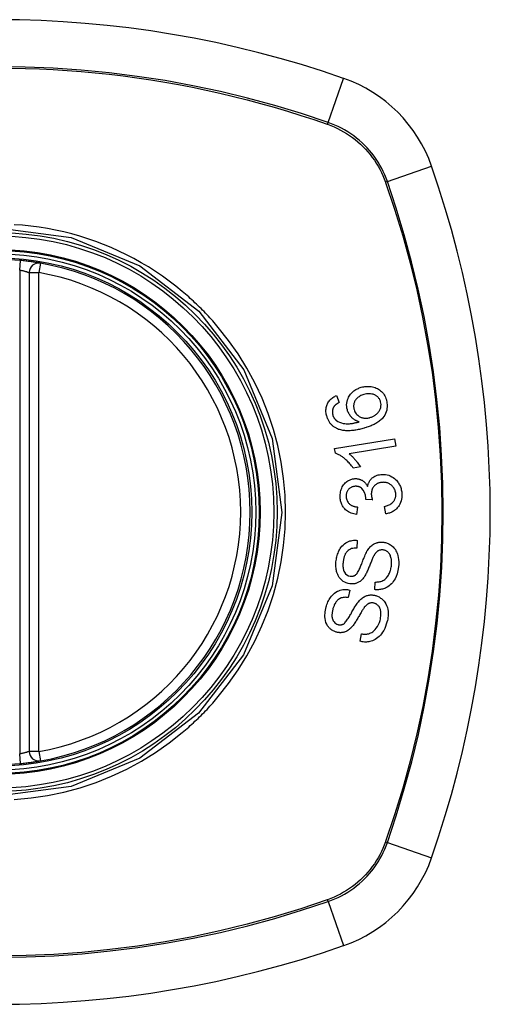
# Model space of a CAD drawing. Header units: inches. Extents: x 23 to 567, y 61 to 264.
# Tile 128 of 256: x 237.549 to 238.132, y 174.495 to 175.715. Entities that reach past the tile are written whole.
import ezdxf

# ---------------------------------------------------------------- set-up
doc = ezdxf.new("R2010")
doc.units = ezdxf.units.IN
doc.header["$MEASUREMENT"] = 0
doc.layers.add('Visible Edges(ANSI)', color=7, linetype='Continuous', lineweight=25)
doc.layers.add('Visible Tangent Edges(ANSI)', color=7, linetype='Continuous', lineweight=25)

msp = doc.modelspace()

# ---------------------------------------------------------------- linework, layer by layer
at = {"layer": 'Visible Edges(ANSI)'}
for p, q in [((237.561, 175.4017), (237.561, 174.8081)), ((237.9415, 175.2493), (237.9447, 175.2407)), ((237.9391, 175.1835), (238.0134, 175.1957)), ((238.0149, 175.1867), (237.957, 175.1772)), ((238.0134, 175.1957), (238.0149, 175.1867)), ((237.9401, 175.1777), (237.9391, 175.1835)), ((237.971, 175.1608), (237.9622, 175.1593)), ((237.9859, 175.12), (237.9778, 175.1206)), ((237.9676, 175.1111), (237.9664, 175.1018)), ((238.0024, 175.1026), (238.0007, 175.1117)), ((237.9672, 175.0698), (237.9666, 175.0603)), ((237.9887, 175.0087), (237.9892, 175.0181)), ((237.9579, 175.0082), (237.956, 174.9988)), ((237.9707, 174.9447), (237.9725, 174.9539))]:
    msp.add_line(p, q, dxfattribs=at)
at = {"layer": 'Visible Edges(ANSI)', "flags": 128}
for points in [[(237.5748, 175.4134), (237.5748, 175.4134), (237.5746, 175.4134), (237.5743, 175.4135), (237.574, 175.4135), (237.5735, 175.4136), (237.5729, 175.4137), (237.5723, 175.4138), (237.5715, 175.4139), (237.5706, 175.4141), (237.5697, 175.4142), (237.5687, 175.4144), (237.5676, 175.4145), (237.5664, 175.4147), (237.5652, 175.4149), (237.5639, 175.4151), (237.5625, 175.4153), (237.5611, 175.4154), (237.5596, 175.4156), (237.5581, 175.4158), (237.5566, 175.416), (237.555, 175.4161), (237.5534, 175.4163), (237.5519, 175.4165), (237.5503, 175.4166)], [(237.9721, 175.2595), (237.9736, 175.2599), (237.9752, 175.2602), (237.9767, 175.2604), (237.9782, 175.2606), (237.9798, 175.2606), (237.9814, 175.2606), (237.9829, 175.2605), (237.9845, 175.2603), (237.9861, 175.26), (237.9877, 175.2597), (237.9892, 175.2592), (237.9907, 175.2586), (237.9921, 175.2579), (237.9935, 175.2572), (237.9948, 175.2563), (237.9961, 175.2553), (237.9973, 175.2542), (237.9984, 175.253), (237.9995, 175.2517), (238.0004, 175.2503), (238.0013, 175.2488), (238.0021, 175.2472), (238.0027, 175.2456), (238.0032, 175.2439)], [(237.9294, 175.2237), (237.9291, 175.225), (237.9288, 175.2263), (237.9286, 175.2276), (237.9284, 175.229), (237.9284, 175.2303), (237.9284, 175.2316), (237.9285, 175.233), (237.9287, 175.2343), (237.9289, 175.2356), (237.9293, 175.2368), (237.9298, 175.238), (237.9303, 175.2392), (237.9309, 175.2404), (237.9316, 175.2415), (237.9323, 175.2425), (237.9332, 175.2435), (237.9341, 175.2444), (237.935, 175.2453), (237.936, 175.2461), (237.937, 175.2469), (237.9381, 175.2476), (237.9392, 175.2482), (237.9403, 175.2488), (237.9415, 175.2493)], [(237.9549, 175.2315), (237.9544, 175.2335), (237.9541, 175.2357), (237.954, 175.2378), (237.9541, 175.2399), (237.9545, 175.242), (237.9551, 175.244), (237.9558, 175.2458), (237.9565, 175.2474), (237.9572, 175.2487), (237.9579, 175.2497), (237.9587, 175.2508), (237.9594, 175.2518), (237.9603, 175.2527), (237.9612, 175.2536), (237.9621, 175.2544), (237.9631, 175.2552), (237.9642, 175.2559), (237.9652, 175.2566), (237.9663, 175.2572), (237.9674, 175.2577), (237.9686, 175.2582), (237.9697, 175.2587), (237.9709, 175.2591), (237.9721, 175.2595)], [(237.9753, 175.2505), (237.9741, 175.2501), (237.9728, 175.2497), (237.9716, 175.2492), (237.9705, 175.2486), (237.9694, 175.2479), (237.9683, 175.2472), (237.9673, 175.2464), (237.9664, 175.2454), (237.9655, 175.2445), (237.9649, 175.2435), (237.9643, 175.2426), (237.9639, 175.2418), (237.9636, 175.241), (237.9633, 175.2403), (237.963, 175.2395), (237.9628, 175.2386), (237.9627, 175.2378), (237.9626, 175.2369), (237.9626, 175.2361), (237.9626, 175.2352), (237.9627, 175.2344), (237.9628, 175.2335), (237.963, 175.2327), (237.9632, 175.2319)], [(237.996, 175.2416), (237.9958, 175.2424), (237.9955, 175.2431), (237.9952, 175.2438), (237.9949, 175.2445), (237.9945, 175.2452), (237.994, 175.2458), (237.9935, 175.2464), (237.993, 175.247), (237.9925, 175.2475), (237.9919, 175.248), (237.9913, 175.2485), (237.9907, 175.2489), (237.99, 175.2493), (237.9894, 175.2497), (237.9887, 175.25), (237.9878, 175.2504), (237.9867, 175.2508), (237.9853, 175.2512), (237.9837, 175.2514), (237.982, 175.2515), (237.9803, 175.2515), (237.9786, 175.2513), (237.9769, 175.2509), (237.9753, 175.2505)], [(237.9447, 175.2407), (237.9444, 175.2406), (237.9441, 175.2404), (237.9438, 175.2402), (237.9435, 175.24), (237.9432, 175.2398), (237.9429, 175.2396), (237.9426, 175.2394), (237.9422, 175.2392), (237.9419, 175.239), (237.9416, 175.2388), (237.9413, 175.2386), (237.9411, 175.2383), (237.9408, 175.2381), (237.9405, 175.2379), (237.9402, 175.2376), (237.9399, 175.2374), (237.9397, 175.2372), (237.9394, 175.2369), (237.9392, 175.2366), (237.9389, 175.2364), (237.9387, 175.2361), (237.9385, 175.2358), (237.9383, 175.2355), (237.9381, 175.2352)], [(238.0032, 175.2439), (238.0043, 175.2375), (238.0036, 175.231), (238.0012, 175.2251), (237.9988, 175.2216), (237.9978, 175.2204), (237.9968, 175.2195), (237.9958, 175.2186), (237.9948, 175.2178), (237.9937, 175.217), (237.9926, 175.2162), (237.9915, 175.2155), (237.9903, 175.2148), (237.9892, 175.2142), (237.988, 175.2136), (237.9868, 175.213), (237.9856, 175.2124), (237.9843, 175.2119), (237.9831, 175.2114), (237.9818, 175.2109), (237.9805, 175.2105), (237.9792, 175.21), (237.978, 175.2096), (237.9767, 175.2092), (237.9755, 175.2089)], [(237.9829, 175.222), (237.9838, 175.2223), (237.9846, 175.2226), (237.9855, 175.2229), (237.9863, 175.2233), (237.9871, 175.2237), (237.9879, 175.2241), (237.9886, 175.2246), (237.9894, 175.2251), (237.9901, 175.2256), (237.9908, 175.2262), (237.9915, 175.2268), (237.9922, 175.2275), (237.9929, 175.2282), (237.9935, 175.229), (237.9941, 175.2298), (237.9946, 175.2306), (237.9951, 175.2315), (237.9955, 175.2324), (237.9958, 175.2333), (237.9962, 175.2345), (237.9964, 175.2362), (237.9966, 175.238), (237.9964, 175.2398), (237.996, 175.2416)], [(237.9428, 175.2079), (237.942, 175.2083), (237.9413, 175.2087), (237.9405, 175.2091), (237.9397, 175.2095), (237.939, 175.21), (237.9382, 175.2105), (237.9375, 175.211), (237.9368, 175.2116), (237.9362, 175.2122), (237.9355, 175.2128), (237.9349, 175.2134), (237.9343, 175.2141), (237.9338, 175.2148), (237.9332, 175.2155), (237.9327, 175.2163), (237.9323, 175.217), (237.9318, 175.2178), (237.9314, 175.2186), (237.931, 175.2194), (237.9306, 175.2202), (237.9303, 175.2211), (237.93, 175.2219), (237.9297, 175.2228), (237.9294, 175.2237)], [(237.9381, 175.2352), (237.9378, 175.2348), (237.9376, 175.2344), (237.9375, 175.2341), (237.9373, 175.2337), (237.9371, 175.2333), (237.937, 175.2329), (237.9368, 175.2325), (237.9367, 175.232), (237.9366, 175.2316), (237.9365, 175.2312), (237.9364, 175.2308), (237.9364, 175.2304), (237.9363, 175.2299), (237.9363, 175.2295), (237.9363, 175.2291), (237.9363, 175.2287), (237.9363, 175.2282), (237.9363, 175.2278), (237.9364, 175.2273), (237.9364, 175.2269), (237.9365, 175.2265), (237.9366, 175.2261), (237.9367, 175.2256), (237.9368, 175.2252)], [(237.9368, 175.2252), (237.9369, 175.2249), (237.937, 175.2245), (237.9371, 175.2242), (237.9373, 175.2239), (237.9374, 175.2236), (237.9375, 175.2232), (237.9377, 175.2229), (237.9378, 175.2226), (237.938, 175.2223), (237.9382, 175.222), (237.9383, 175.2217), (237.9385, 175.2214), (237.9387, 175.2211), (237.9389, 175.2209), (237.9391, 175.2206), (237.9394, 175.2203), (237.9396, 175.2201), (237.9398, 175.2198), (237.94, 175.2196), (237.9403, 175.2193), (237.9405, 175.2191), (237.9408, 175.2189), (237.941, 175.2187), (237.9413, 175.2185)], [(237.9695, 175.2167), (237.9689, 175.2169), (237.9682, 175.2171), (237.9676, 175.2174), (237.967, 175.2176), (237.9663, 175.2179), (237.9657, 175.2182), (237.9651, 175.2185), (237.9645, 175.2189), (237.9639, 175.2192), (237.9633, 175.2196), (237.9627, 175.2201), (237.962, 175.2206), (237.9613, 175.2212), (237.9606, 175.2218), (237.9599, 175.2226), (237.9592, 175.2234), (237.9585, 175.2243), (237.9578, 175.2252), (237.9572, 175.2262), (237.9566, 175.2272), (237.9561, 175.2282), (237.9556, 175.2293), (237.9552, 175.2304), (237.9549, 175.2315)], [(237.9632, 175.2319), (237.9637, 175.2305), (237.9643, 175.2292), (237.965, 175.2279), (237.9658, 175.2268), (237.9667, 175.2257), (237.9677, 175.2248), (237.9687, 175.224), (237.9697, 175.2234), (237.9705, 175.2229), (237.9713, 175.2225), (237.9721, 175.2222), (237.9729, 175.2219), (237.9737, 175.2217), (237.9745, 175.2215), (237.9754, 175.2214), (237.9762, 175.2213), (237.9771, 175.2212), (237.9779, 175.2212), (237.9788, 175.2212), (237.9796, 175.2213), (237.9804, 175.2214), (237.9813, 175.2216), (237.9821, 175.2218), (237.9829, 175.222)], [(237.9413, 175.2185), (237.9432, 175.2172), (237.9453, 175.2161), (237.9475, 175.2153), (237.9497, 175.2148), (237.9518, 175.2145), (237.9536, 175.2143), (237.955, 175.2143), (237.9561, 175.2143), (237.9569, 175.2143), (237.9577, 175.2144), (237.9586, 175.2145), (237.9594, 175.2146), (237.9603, 175.2147), (237.9612, 175.2148), (237.962, 175.215), (237.9629, 175.2151), (237.9637, 175.2153), (237.9646, 175.2155), (237.9654, 175.2157), (237.9663, 175.2158), (237.9671, 175.216), (237.9679, 175.2163), (237.9687, 175.2165), (237.9695, 175.2167)], [(237.9755, 175.2089), (237.974, 175.2085), (237.9726, 175.2081), (237.9712, 175.2077), (237.9698, 175.2074), (237.9683, 175.2071), (237.9669, 175.2068), (237.9655, 175.2065), (237.9641, 175.2063), (237.9627, 175.2061), (237.9613, 175.2059), (237.9599, 175.2058), (237.9585, 175.2057), (237.9571, 175.2056), (237.9557, 175.2056), (237.9544, 175.2056), (237.9531, 175.2057), (237.9517, 175.2058), (237.9504, 175.2059), (237.9491, 175.2061), (237.9479, 175.2063), (237.9466, 175.2066), (237.9453, 175.207), (237.9441, 175.2074), (237.9428, 175.2079)], [(237.9622, 175.1593), (237.9611, 175.1608), (237.9601, 175.1622), (237.9591, 175.1635), (237.9581, 175.1647), (237.957, 175.1658), (237.956, 175.1669), (237.955, 175.1679), (237.9541, 175.1688), (237.9531, 175.1697), (237.9522, 175.1705), (237.9513, 175.1713), (237.9504, 175.172), (237.9495, 175.1726), (237.9487, 175.1732), (237.9479, 175.1738), (237.9471, 175.1743), (237.9462, 175.1748), (237.9454, 175.1753), (237.9445, 175.1758), (237.9437, 175.1762), (237.9428, 175.1766), (237.9419, 175.177), (237.941, 175.1774), (237.9401, 175.1777)], [(237.957, 175.1772), (237.9576, 175.1767), (237.9581, 175.1763), (237.9586, 175.1759), (237.9591, 175.1754), (237.9596, 175.175), (237.9601, 175.1745), (237.9606, 175.174), (237.9611, 175.1736), (237.9616, 175.1731), (237.962, 175.1726), (237.9625, 175.1721), (237.9629, 175.1716), (237.9634, 175.1711), (237.9638, 175.1706), (237.9643, 175.17), (237.9649, 175.1693), (237.9656, 175.1685), (237.9663, 175.1676), (237.9671, 175.1666), (237.9679, 175.1655), (237.9687, 175.1644), (237.9694, 175.1632), (237.9702, 175.162), (237.971, 175.1608)], [(237.98, 175.1367), (237.9802, 175.1374), (237.9803, 175.1382), (237.9806, 175.139), (237.9808, 175.1397), (237.9811, 175.1405), (237.9814, 175.1412), (237.9817, 175.1419), (237.9821, 175.1426), (237.9825, 175.1433), (237.9829, 175.144), (237.9833, 175.1446), (237.9838, 175.1452), (237.9843, 175.1458), (237.9849, 175.1464), (237.9856, 175.1471), (237.9865, 175.1478), (237.9876, 175.1485), (237.9888, 175.1493), (237.9902, 175.1499), (237.9917, 175.1505), (237.9932, 175.1509), (237.9947, 175.1512), (237.9962, 175.1514), (237.9978, 175.1515)], [(237.9978, 175.1515), (237.9999, 175.1515), (238.002, 175.1513), (238.004, 175.151), (238.0061, 175.1504), (238.008, 175.1497), (238.0099, 175.1487), (238.0117, 175.1476), (238.0132, 175.1465), (238.0145, 175.1453), (238.0157, 175.1442), (238.0166, 175.1431), (238.0174, 175.1421), (238.0181, 175.1411), (238.0188, 175.14), (238.0195, 175.1388), (238.02, 175.1376), (238.0205, 175.1364), (238.021, 175.1352), (238.0214, 175.1339), (238.0217, 175.1326), (238.022, 175.1313), (238.0222, 175.13), (238.0223, 175.1287), (238.0224, 175.1274)], [(237.9459, 175.1235), (237.9459, 175.1251), (237.946, 175.1267), (237.9462, 175.1283), (237.9464, 175.1299), (237.9468, 175.1315), (237.9473, 175.133), (237.9479, 175.1345), (237.9486, 175.136), (237.9494, 175.1374), (237.9502, 175.1387), (237.9512, 175.1399), (237.9523, 175.141), (237.9534, 175.142), (237.9544, 175.1428), (237.9555, 175.1435), (237.9565, 175.1441), (237.9574, 175.1446), (237.9584, 175.145), (237.9593, 175.1453), (237.9603, 175.1456), (237.9613, 175.1459), (237.9623, 175.1461), (237.9633, 175.1462), (237.9643, 175.1463)], [(237.9643, 175.1463), (237.965, 175.1463), (237.9657, 175.1463), (237.9664, 175.1463), (237.9671, 175.1462), (237.9678, 175.1461), (237.9684, 175.146), (237.9691, 175.1458), (237.9698, 175.1456), (237.9704, 175.1454), (237.9711, 175.1452), (237.9717, 175.1449), (237.9724, 175.1446), (237.9731, 175.1442), (237.9738, 175.1438), (237.9746, 175.1433), (237.9753, 175.1427), (237.976, 175.1421), (237.9767, 175.1414), (237.9773, 175.1407), (237.9779, 175.14), (237.9785, 175.1392), (237.979, 175.1384), (237.9795, 175.1375), (237.98, 175.1367)], [(237.9984, 175.1417), (237.9976, 175.1417), (237.9968, 175.1416), (237.9959, 175.1415), (237.9951, 175.1413), (237.9943, 175.1411), (237.9935, 175.1408), (237.9927, 175.1405), (237.992, 175.1401), (237.9912, 175.1397), (237.9905, 175.1392), (237.9899, 175.1387), (237.9892, 175.1382), (237.9886, 175.1376), (237.988, 175.1369), (237.9874, 175.1362), (237.9868, 175.1353), (237.9862, 175.1344), (237.9857, 175.1333), (237.9853, 175.1322), (237.985, 175.1311), (237.9847, 175.1299), (237.9846, 175.1288), (237.9845, 175.1276), (237.9845, 175.1264)], [(238.0148, 175.1271), (238.0147, 175.1283), (238.0145, 175.1295), (238.0142, 175.1306), (238.0139, 175.1318), (238.0134, 175.1329), (238.0129, 175.1339), (238.0123, 175.1349), (238.0116, 175.1359), (238.0109, 175.1367), (238.0102, 175.1374), (238.0094, 175.1381), (238.0087, 175.1387), (238.008, 175.1392), (238.0072, 175.1397), (238.0064, 175.1401), (238.0056, 175.1405), (238.0047, 175.1409), (238.0038, 175.1412), (238.0029, 175.1414), (238.002, 175.1416), (238.0011, 175.1417), (238.0002, 175.1417), (237.9993, 175.1418), (237.9984, 175.1417)], [(237.9646, 175.1368), (237.9638, 175.1367), (237.9631, 175.1366), (237.9623, 175.1365), (237.9616, 175.1363), (237.9608, 175.1361), (237.9601, 175.1358), (237.9594, 175.1354), (237.9588, 175.135), (237.9581, 175.1346), (237.9575, 175.1341), (237.9569, 175.1336), (237.9564, 175.133), (237.9559, 175.1324), (237.9554, 175.1317), (237.955, 175.131), (237.9546, 175.1303), (237.9543, 175.1296), (237.954, 175.1288), (237.9538, 175.128), (237.9536, 175.1272), (237.9535, 175.1264), (237.9535, 175.1256), (237.9534, 175.1248), (237.9535, 175.124)], [(237.9778, 175.1221), (237.9773, 175.1258), (237.9762, 175.1292), (237.9744, 175.1322), (237.973, 175.1339), (237.9725, 175.1344), (237.9722, 175.1347), (237.9718, 175.135), (237.9714, 175.1352), (237.971, 175.1354), (237.9707, 175.1357), (237.9703, 175.1358), (237.9698, 175.136), (237.9694, 175.1362), (237.969, 175.1363), (237.9686, 175.1364), (237.9681, 175.1365), (237.9677, 175.1366), (237.9673, 175.1367), (237.9668, 175.1367), (237.9664, 175.1368), (237.9659, 175.1368), (237.9655, 175.1368), (237.965, 175.1368), (237.9646, 175.1368)], [(237.9845, 175.1264), (237.9846, 175.1261), (237.9846, 175.1259), (237.9846, 175.1256), (237.9846, 175.1253), (237.9847, 175.1251), (237.9847, 175.1248), (237.9847, 175.1245), (237.9848, 175.1243), (237.9848, 175.124), (237.9849, 175.1237), (237.9849, 175.1234), (237.985, 175.1232), (237.9851, 175.1229), (237.9851, 175.1226), (237.9852, 175.1224), (237.9853, 175.1221), (237.9853, 175.1218), (237.9854, 175.1216), (237.9855, 175.1213), (237.9856, 175.121), (237.9856, 175.1208), (237.9857, 175.1205), (237.9858, 175.1202), (237.9859, 175.12)], [(238.0007, 175.1117), (238.002, 175.112), (238.0032, 175.1124), (238.0044, 175.1128), (238.0056, 175.1133), (238.0067, 175.1138), (238.0078, 175.1144), (238.0089, 175.1151), (238.0099, 175.1158), (238.0109, 175.1167), (238.0117, 175.1175), (238.0123, 175.1183), (238.0128, 175.119), (238.0131, 175.1196), (238.0134, 175.1202), (238.0137, 175.1208), (238.014, 175.1215), (238.0142, 175.1221), (238.0144, 175.1228), (238.0145, 175.1235), (238.0147, 175.1242), (238.0147, 175.1249), (238.0148, 175.1256), (238.0148, 175.1263), (238.0148, 175.1271)], [(238.0224, 175.1274), (238.0224, 175.1252), (238.0223, 175.123), (238.022, 175.1209), (238.0215, 175.1188), (238.0208, 175.1167), (238.02, 175.1148), (238.0191, 175.1132), (238.0182, 175.1119), (238.0173, 175.1108), (238.0166, 175.1099), (238.0158, 175.109), (238.0149, 175.1082), (238.014, 175.1075), (238.0131, 175.1067), (238.0121, 175.1061), (238.0111, 175.1055), (238.0101, 175.1049), (238.009, 175.1044), (238.008, 175.104), (238.0069, 175.1036), (238.0058, 175.1033), (238.0046, 175.103), (238.0035, 175.1027), (238.0024, 175.1026)], [(237.9664, 175.1018), (237.9647, 175.1021), (237.963, 175.1025), (237.9613, 175.1029), (237.9596, 175.1035), (237.958, 175.1042), (237.9565, 175.105), (237.955, 175.1059), (237.9538, 175.1069), (237.9527, 175.1078), (237.9518, 175.1087), (237.951, 175.1096), (237.9503, 175.1105), (237.9496, 175.1114), (237.949, 175.1124), (237.9485, 175.1134), (237.948, 175.1144), (237.9475, 175.1155), (237.9471, 175.1166), (237.9468, 175.1177), (237.9465, 175.1188), (237.9463, 175.12), (237.9461, 175.1211), (237.946, 175.1223), (237.9459, 175.1235)], [(237.9535, 175.124), (237.9536, 175.1227), (237.9538, 175.1214), (237.9541, 175.1201), (237.9546, 175.119), (237.9552, 175.1178), (237.9558, 175.1168), (237.9565, 175.116), (237.9571, 175.1154), (237.9576, 175.1148), (237.9582, 175.1144), (237.9588, 175.114), (237.9594, 175.1136), (237.96, 175.1132), (237.9606, 175.1129), (237.9613, 175.1126), (237.962, 175.1123), (237.9627, 175.1121), (237.9634, 175.1119), (237.9641, 175.1117), (237.9648, 175.1115), (237.9655, 175.1114), (237.9662, 175.1113), (237.9669, 175.1112), (237.9676, 175.1111)], [(237.9778, 175.1206), (237.9778, 175.1206), (237.9778, 175.1207), (237.9778, 175.1208), (237.9778, 175.1208), (237.9778, 175.1209), (237.9778, 175.121), (237.9778, 175.121), (237.9778, 175.1211), (237.9778, 175.1211), (237.9778, 175.1212), (237.9778, 175.1213), (237.9778, 175.1213), (237.9778, 175.1214), (237.9778, 175.1215), (237.9778, 175.1215), (237.9778, 175.1216), (237.9778, 175.1216), (237.9778, 175.1217), (237.9778, 175.1218), (237.9778, 175.1218), (237.9778, 175.1219), (237.9778, 175.122), (237.9778, 175.122), (237.9778, 175.1221)], [(237.941, 175.045), (237.9413, 175.0465), (237.9416, 175.048), (237.9419, 175.0495), (237.9423, 175.051), (237.9428, 175.0525), (237.9433, 175.0539), (237.9438, 175.0554), (237.9445, 175.0568), (237.9452, 175.0581), (237.9459, 175.0595), (237.9469, 175.061), (237.9481, 175.0625), (237.9495, 175.064), (237.9512, 175.0655), (237.9529, 175.0667), (237.9547, 175.0677), (237.9563, 175.0684), (237.9579, 175.069), (237.9594, 175.0694), (237.9609, 175.0697), (237.9625, 175.0699), (237.964, 175.0699), (237.9656, 175.0699), (237.9672, 175.0698)], [(237.98, 175.0574), (237.9807, 175.0585), (237.9815, 175.0596), (237.9823, 175.0606), (237.9832, 175.0616), (237.9841, 175.0625), (237.9851, 175.0634), (237.9861, 175.0642), (237.9872, 175.0649), (237.9882, 175.0655), (237.9891, 175.066), (237.99, 175.0664), (237.9909, 175.0667), (237.9917, 175.0669), (237.9924, 175.0671), (237.9932, 175.0673), (237.9939, 175.0674), (237.9946, 175.0675), (237.9954, 175.0676), (237.9961, 175.0677), (237.9969, 175.0677), (237.9976, 175.0677), (237.9984, 175.0676), (237.9991, 175.0676), (237.9999, 175.0675)], [(237.9999, 175.0675), (238.001, 175.0673), (238.0021, 175.067), (238.0032, 175.0667), (238.0043, 175.0663), (238.0054, 175.0659), (238.0064, 175.0653), (238.0074, 175.0648), (238.0084, 175.0641), (238.0094, 175.0634), (238.0104, 175.0626), (238.0114, 175.0617), (238.0124, 175.0607), (238.0134, 175.0595), (238.0143, 175.0583), (238.0151, 175.0569), (238.0158, 175.0555), (238.0165, 175.054), (238.017, 175.0525), (238.0175, 175.0509), (238.018, 175.0487), (238.0184, 175.0461), (238.0186, 175.0431), (238.0186, 175.04), (238.0182, 175.0369)], [(237.9666, 175.0603), (237.9649, 175.0603), (237.9633, 175.0602), (237.9617, 175.0599), (237.9601, 175.0595), (237.9586, 175.0589), (237.9572, 175.0582), (237.9559, 175.0573), (237.9549, 175.0564), (237.9542, 175.0556), (237.9537, 175.055), (237.9532, 175.0543), (237.9527, 175.0536), (237.9523, 175.0529), (237.952, 175.0521), (237.9516, 175.0514), (237.9513, 175.0506), (237.9511, 175.0498), (237.9508, 175.049), (237.9506, 175.0482), (237.9504, 175.0474), (237.9502, 175.0466), (237.95, 175.0458), (237.9499, 175.045), (237.9498, 175.0441)], [(237.9655, 175.0274), (237.9662, 175.028), (237.9669, 175.0289), (237.9676, 175.0299), (237.9682, 175.0311), (237.9689, 175.0323), (237.9695, 175.0336), (237.9702, 175.0349), (237.9707, 175.0361), (237.9712, 175.0374), (237.9717, 175.0386), (237.9722, 175.0398), (237.9727, 175.0409), (237.9731, 175.0421), (237.9736, 175.0434), (237.9741, 175.0446), (237.9746, 175.0459), (237.9751, 175.0473), (237.9757, 175.0487), (237.9764, 175.0502), (237.9771, 175.0518), (237.9778, 175.0533), (237.9785, 175.0548), (237.9792, 175.0562), (237.98, 175.0574)], [(237.9994, 175.0579), (237.9987, 175.058), (237.998, 175.058), (237.9973, 175.058), (237.9966, 175.0579), (237.9959, 175.0578), (237.9952, 175.0577), (237.9945, 175.0575), (237.9939, 175.0572), (237.9933, 175.0569), (237.9928, 175.0566), (237.9923, 175.0563), (237.9918, 175.056), (237.9914, 175.0556), (237.991, 175.0552), (237.9906, 175.0548), (237.9902, 175.0544), (237.9899, 175.054), (237.9895, 175.0535), (237.9892, 175.0531), (237.9888, 175.0526), (237.9885, 175.0521), (237.9882, 175.0516), (237.988, 175.0511), (237.9877, 175.0506)], [(238.0094, 175.0377), (238.0096, 175.0389), (238.0097, 175.0401), (238.0097, 175.0414), (238.0097, 175.0426), (238.0097, 175.0439), (238.0096, 175.0451), (238.0094, 175.0463), (238.0092, 175.0475), (238.0089, 175.0487), (238.0085, 175.0499), (238.0081, 175.051), (238.0076, 175.0521), (238.007, 175.0531), (238.0063, 175.054), (238.0055, 175.0548), (238.0048, 175.0555), (238.0041, 175.056), (238.0034, 175.0565), (238.0028, 175.0568), (238.0021, 175.0571), (238.0015, 175.0574), (238.0008, 175.0576), (238.0001, 175.0578), (237.9994, 175.0579)], [(237.9579, 175.0159), (237.9557, 175.0163), (237.9536, 175.017), (237.9516, 175.0179), (237.9498, 175.019), (237.948, 175.0203), (237.9467, 175.0216), (237.9456, 175.0228), (237.9448, 175.0238), (237.9443, 175.0247), (237.9438, 175.0255), (237.9433, 175.0264), (237.9429, 175.0273), (237.9425, 175.0282), (237.9422, 175.0292), (237.9419, 175.0301), (237.9416, 175.0311), (237.9414, 175.0323), (237.9411, 175.0336), (237.9409, 175.0352), (237.9407, 175.037), (237.9406, 175.039), (237.9407, 175.041), (237.9408, 175.043), (237.941, 175.045)], [(237.9498, 175.0441), (237.9497, 175.0435), (237.9496, 175.0429), (237.9495, 175.0422), (237.9495, 175.0416), (237.9494, 175.0409), (237.9494, 175.0403), (237.9494, 175.0396), (237.9494, 175.039), (237.9494, 175.0383), (237.9494, 175.0377), (237.9494, 175.037), (237.9495, 175.0364), (237.9496, 175.0357), (237.9497, 175.0351), (237.9498, 175.0344), (237.9499, 175.0338), (237.9501, 175.0332), (237.9503, 175.0326), (237.9506, 175.0318), (237.9514, 175.0303), (237.9527, 175.0285), (237.9544, 175.027), (237.9564, 175.026), (237.9585, 175.0254)], [(237.9877, 175.0506), (237.9873, 175.05), (237.9869, 175.0492), (237.9865, 175.0484), (237.9861, 175.0474), (237.9857, 175.0464), (237.9852, 175.0453), (237.9847, 175.0441), (237.9842, 175.0429), (237.9837, 175.0417), (237.9832, 175.0404), (237.9827, 175.0391), (237.9822, 175.0378), (237.9816, 175.0365), (237.9811, 175.0353), (237.9806, 175.034), (237.9801, 175.0328), (237.9795, 175.0316), (237.979, 175.0305), (237.9784, 175.0293), (237.9779, 175.0282), (237.9773, 175.0271), (237.9767, 175.026), (237.9761, 175.025), (237.9755, 175.0241)], [(238.0182, 175.0369), (238.0175, 175.0325), (238.0164, 175.0284), (238.0152, 175.025), (238.014, 175.0223), (238.0129, 175.0204), (238.0118, 175.0187), (238.0107, 175.0172), (238.0094, 175.0158), (238.008, 175.0145), (238.0065, 175.0133), (238.005, 175.0123), (238.0035, 175.0114), (238.0021, 175.0107), (238.0007, 175.0102), (237.9995, 175.0097), (237.9983, 175.0094), (237.9971, 175.0091), (237.9959, 175.0089), (237.9947, 175.0087), (237.9935, 175.0086), (237.9923, 175.0085), (237.9911, 175.0086), (237.9899, 175.0086), (237.9887, 175.0087)], [(237.9892, 175.0181), (237.9904, 175.0181), (237.9916, 175.0182), (237.9929, 175.0183), (237.9941, 175.0185), (237.9953, 175.0187), (237.9965, 175.019), (237.9977, 175.0194), (237.9989, 175.02), (238, 175.0206), (238.0011, 175.0214), (238.0022, 175.0223), (238.0032, 175.0233), (238.0041, 175.0244), (238.005, 175.0256), (238.0057, 175.0267), (238.0063, 175.0279), (238.0069, 175.029), (238.0074, 175.0302), (238.0079, 175.0314), (238.0083, 175.0326), (238.0086, 175.0339), (238.0089, 175.0351), (238.0092, 175.0364), (238.0094, 175.0377)], [(237.9755, 175.0241), (237.9748, 175.0232), (237.974, 175.0223), (237.9732, 175.0214), (237.9724, 175.0206), (237.9715, 175.0198), (237.9706, 175.019), (237.9696, 175.0184), (237.9687, 175.0178), (237.9678, 175.0174), (237.967, 175.017), (237.9662, 175.0167), (237.9655, 175.0164), (237.9648, 175.0163), (237.9642, 175.0161), (237.9636, 175.016), (237.9629, 175.0159), (237.9623, 175.0158), (237.9617, 175.0157), (237.961, 175.0157), (237.9604, 175.0157), (237.9598, 175.0157), (237.9591, 175.0157), (237.9585, 175.0158), (237.9579, 175.0159)], [(237.9585, 175.0254), (237.9588, 175.0254), (237.9591, 175.0254), (237.9594, 175.0253), (237.9597, 175.0253), (237.9601, 175.0253), (237.9604, 175.0253), (237.9607, 175.0254), (237.961, 175.0254), (237.9613, 175.0254), (237.9616, 175.0255), (237.9619, 175.0255), (237.9622, 175.0256), (237.9625, 175.0257), (237.9628, 175.0258), (237.9631, 175.0259), (237.9634, 175.026), (237.9637, 175.0262), (237.964, 175.0263), (237.9642, 175.0265), (237.9645, 175.0266), (237.9648, 175.0268), (237.965, 175.027), (237.9653, 175.0272), (237.9655, 175.0274)], [(237.9286, 174.9872), (237.9291, 174.9888), (237.9296, 174.9904), (237.9302, 174.9919), (237.9309, 174.9934), (237.9316, 174.9949), (237.9324, 174.9964), (237.9332, 174.9978), (237.9342, 174.9991), (237.9351, 175.0005), (237.9363, 175.0018), (237.9376, 175.0031), (237.9391, 175.0044), (237.9408, 175.0056), (237.9426, 175.0067), (237.9443, 175.0074), (237.946, 175.008), (237.9476, 175.0084), (237.9492, 175.0087), (237.9506, 175.0088), (237.9521, 175.0089), (237.9536, 175.0088), (237.955, 175.0087), (237.9565, 175.0085), (237.9579, 175.0082)], [(237.956, 174.9988), (237.9548, 174.999), (237.9535, 174.9991), (237.9523, 174.9992), (237.951, 174.9991), (237.9497, 174.999), (237.9485, 174.9987), (237.9473, 174.9984), (237.9461, 174.9979), (237.945, 174.9973), (237.944, 174.9966), (237.9431, 174.9959), (237.9423, 174.9952), (237.9417, 174.9945), (237.9411, 174.9937), (237.9406, 174.993), (237.9401, 174.9922), (237.9396, 174.9913), (237.9391, 174.9905), (237.9387, 174.9896), (237.9384, 174.9888), (237.938, 174.9879), (237.9377, 174.987), (237.9374, 174.9861), (237.9371, 174.9852)], [(237.9504, 174.9664), (237.9512, 174.9669), (237.9519, 174.9677), (237.9527, 174.9686), (237.9536, 174.9696), (237.9544, 174.9707), (237.9552, 174.9719), (237.956, 174.9731), (237.9567, 174.9743), (237.9574, 174.9754), (237.9581, 174.9766), (237.9587, 174.9777), (237.9594, 174.9788), (237.96, 174.9799), (237.9606, 174.9811), (237.9613, 174.9823), (237.962, 174.9835), (237.9627, 174.9848), (237.9635, 174.9861), (237.9643, 174.9875), (237.9652, 174.9889), (237.9661, 174.9903), (237.9671, 174.9917), (237.968, 174.993), (237.9689, 174.9941)], [(237.9689, 174.9941), (237.9698, 174.9951), (237.9707, 174.996), (237.9717, 174.9969), (237.9727, 174.9978), (237.9737, 174.9985), (237.9748, 174.9993), (237.9759, 174.9999), (237.977, 175.0005), (237.9781, 175.0009), (237.9791, 175.0013), (237.98, 175.0016), (237.9809, 175.0018), (237.9818, 175.0019), (237.9825, 175.002), (237.9833, 175.0021), (237.984, 175.0021), (237.9848, 175.0021), (237.9855, 175.0021), (237.9863, 175.002), (237.987, 175.0019), (237.9878, 175.0018), (237.9885, 175.0017), (237.9893, 175.0015), (237.99, 175.0013)], [(237.9882, 174.9919), (237.9875, 174.9921), (237.9867, 174.9922), (237.986, 174.9923), (237.9853, 174.9923), (237.9845, 174.9923), (237.9838, 174.9922), (237.9831, 174.9921), (237.9824, 174.9919), (237.9818, 174.9917), (237.9812, 174.9914), (237.9807, 174.9912), (237.9802, 174.9909), (237.9798, 174.9906), (237.9794, 174.9903), (237.9789, 174.99), (237.9785, 174.9896), (237.9781, 174.9892), (237.9777, 174.9888), (237.9773, 174.9884), (237.977, 174.988), (237.9766, 174.9876), (237.9763, 174.9872), (237.9759, 174.9868), (237.9756, 174.9863)], [(237.9953, 174.9704), (237.9958, 174.9722), (237.9961, 174.974), (237.9964, 174.9757), (237.9965, 174.9775), (237.9965, 174.9792), (237.9964, 174.9806), (237.9963, 174.9819), (237.9961, 174.9829), (237.9958, 174.9839), (237.9955, 174.9849), (237.9951, 174.9859), (237.9946, 174.9868), (237.9941, 174.9877), (237.9935, 174.9884), (237.9929, 174.989), (237.9924, 174.9896), (237.9919, 174.99), (237.9914, 174.9903), (237.9909, 174.9907), (237.9904, 174.991), (237.9899, 174.9912), (237.9893, 174.9915), (237.9888, 174.9917), (237.9882, 174.9919)], [(237.99, 175.0013), (237.9911, 175.0009), (237.9921, 175.0005), (237.9932, 175.0001), (237.9942, 174.9996), (237.9952, 174.999), (237.9961, 174.9983), (237.997, 174.9976), (237.9979, 174.9969), (237.9987, 174.9961), (237.9995, 174.9953), (238.0004, 174.9943), (238.0014, 174.993), (238.0025, 174.9912), (238.0035, 174.9889), (238.0044, 174.9865), (238.0049, 174.9841), (238.0053, 174.9819), (238.0054, 174.9799), (238.0054, 174.978), (238.0053, 174.976), (238.0051, 174.9741), (238.0048, 174.9722), (238.0044, 174.9703), (238.0039, 174.9684)], [(237.9412, 174.956), (237.9403, 174.9563), (237.9393, 174.9567), (237.9384, 174.9571), (237.9375, 174.9575), (237.9367, 174.958), (237.9358, 174.9585), (237.935, 174.9591), (237.9342, 174.9597), (237.9335, 174.9604), (237.9328, 174.9611), (237.9321, 174.9618), (237.9314, 174.9627), (237.9304, 174.964), (237.9294, 174.9658), (237.9284, 174.9681), (237.9277, 174.9705), (237.9273, 174.9729), (237.9271, 174.9752), (237.9271, 174.9773), (237.9272, 174.9793), (237.9274, 174.9813), (237.9277, 174.9833), (237.9281, 174.9852), (237.9286, 174.9872)], [(237.9371, 174.9852), (237.9369, 174.9845), (237.9368, 174.9838), (237.9366, 174.983), (237.9364, 174.9823), (237.9363, 174.9816), (237.9361, 174.9809), (237.936, 174.9802), (237.9359, 174.9795), (237.9359, 174.9787), (237.9358, 174.978), (237.9358, 174.9773), (237.9358, 174.9765), (237.9358, 174.9758), (237.9358, 174.9751), (237.9359, 174.9744), (237.9361, 174.9735), (237.9364, 174.9724), (237.9369, 174.9712), (237.9375, 174.9699), (237.9384, 174.9687), (237.9394, 174.9676), (237.9405, 174.9666), (237.9418, 174.9659), (237.9432, 174.9654)], [(237.9756, 174.9863), (237.9751, 174.9857), (237.9747, 174.985), (237.9741, 174.9842), (237.9736, 174.9833), (237.973, 174.9824), (237.9724, 174.9814), (237.9718, 174.9803), (237.9711, 174.9792), (237.9704, 174.978), (237.9698, 174.9768), (237.9691, 174.9756), (237.9684, 174.9744), (237.9677, 174.9732), (237.967, 174.972), (237.9663, 174.9709), (237.9656, 174.9697), (237.9649, 174.9686), (237.9642, 174.9675), (237.9635, 174.9665), (237.9628, 174.9654), (237.962, 174.9644), (237.9613, 174.9635), (237.9605, 174.9626), (237.9598, 174.9618)], [(238.0039, 174.9684), (238.0031, 174.9658), (238.0022, 174.9632), (238.0011, 174.9606), (237.9999, 174.9581), (237.9985, 174.9558), (237.9972, 174.9539), (237.9958, 174.9522), (237.9944, 174.9506), (237.9928, 174.9492), (237.9911, 174.948), (237.9894, 174.9469), (237.9876, 174.946), (237.9859, 174.9453), (237.9842, 174.9447), (237.9827, 174.9444), (237.9813, 174.9441), (237.9799, 174.9439), (237.9786, 174.9438), (237.9773, 174.9438), (237.976, 174.9438), (237.9746, 174.944), (237.9733, 174.9441), (237.972, 174.9444), (237.9707, 174.9447)], [(237.9725, 174.9539), (237.9733, 174.9538), (237.974, 174.9537), (237.9747, 174.9536), (237.9755, 174.9536), (237.9762, 174.9535), (237.977, 174.9535), (237.9777, 174.9536), (237.9785, 174.9536), (237.9792, 174.9537), (237.9799, 174.9538), (237.9807, 174.9539), (237.9814, 174.9541), (237.9821, 174.9543), (237.9829, 174.9546), (237.9839, 174.955), (237.9851, 174.9556), (237.9863, 174.9565), (237.9877, 174.9576), (237.9892, 174.9591), (237.9907, 174.9609), (237.9921, 174.963), (237.9934, 174.9654), (237.9945, 174.9679), (237.9953, 174.9704)], [(237.9598, 174.9618), (237.959, 174.9609), (237.9581, 174.9601), (237.9572, 174.9594), (237.9563, 174.9587), (237.9553, 174.958), (237.9543, 174.9574), (237.9533, 174.9569), (237.9523, 174.9565), (237.9513, 174.9561), (237.9504, 174.9559), (237.9496, 174.9557), (237.9489, 174.9555), (237.9482, 174.9554), (237.9476, 174.9554), (237.9469, 174.9553), (237.9463, 174.9553), (237.9456, 174.9553), (237.945, 174.9554), (237.9444, 174.9554), (237.9437, 174.9555), (237.9431, 174.9556), (237.9425, 174.9557), (237.9418, 174.9559), (237.9412, 174.956)], [(237.9432, 174.9654), (237.9435, 174.9653), (237.9438, 174.9653), (237.9441, 174.9652), (237.9444, 174.9651), (237.9447, 174.9651), (237.945, 174.9651), (237.9453, 174.965), (237.9457, 174.965), (237.946, 174.965), (237.9463, 174.965), (237.9466, 174.9651), (237.9469, 174.9651), (237.9472, 174.9651), (237.9475, 174.9652), (237.9478, 174.9653), (237.9481, 174.9653), (237.9484, 174.9654), (237.9487, 174.9655), (237.949, 174.9656), (237.9493, 174.9658), (237.9496, 174.9659), (237.9499, 174.966), (237.9501, 174.9662), (237.9504, 174.9664)], [(237.5503, 174.7933), (237.5519, 174.7934), (237.5534, 174.7936), (237.555, 174.7937), (237.5566, 174.7939), (237.5581, 174.7941), (237.5596, 174.7943), (237.5611, 174.7944), (237.5625, 174.7946), (237.5639, 174.7948), (237.5652, 174.795), (237.5664, 174.7952), (237.5676, 174.7953), (237.5687, 174.7955), (237.5697, 174.7957), (237.5706, 174.7958), (237.5715, 174.7959), (237.5723, 174.7961), (237.5729, 174.7962), (237.5735, 174.7963), (237.574, 174.7964), (237.5743, 174.7964), (237.5746, 174.7965), (237.5748, 174.7965), (237.5748, 174.7965)]]:
    msp.add_lwpolyline(points, dxfattribs=at)
at = {"layer": 'Visible Edges(ANSI)'}
for radius in [0.3199, 0.315]:
    msp.add_circle((237.5216, 175.1049), radius, dxfattribs=at)
for centre, radius, start, end in [((237.5216, 174.416), 1.2992, 70.7337, 109.2663), ((237.8919, 175.4752), 0.1772, 19.2663, 70.7337), ((236.8326, 175.1049), 1.2992, 340.7337, 19.2663), ((237.5216, 175.1049), 0.313, 84.7499, 95.2501), ((237.5728, 175.4017), 0.0118, 80.216, 180), ((237.5216, 175.1049), 0.313, 279.784, 80.216), ((237.5728, 174.8081), 0.0118, 180, 279.784), ((237.5216, 175.1049), 0.313, 264.7499, 275.2501), ((237.8919, 174.7347), 0.1772, 289.2663, 340.7337), ((237.5216, 175.7939), 1.2992, 250.7337, 289.2663)]:
    msp.add_arc(centre, radius, start, end, dxfattribs=at)
at = {"layer": 'Visible Tangent Edges(ANSI)'}
for p, q in [((237.9312, 175.5878), (237.9503, 175.6424)), ((237.93, 175.5857), (237.9304, 175.5855)), ((238.0044, 175.5145), (238.0591, 175.5336)), ((238.0022, 175.5137), (238.0023, 175.5133)), ((237.5492, 175.4049), (237.5503, 175.4166)), ((237.5748, 175.4134), (237.5728, 175.4017)), ((237.5492, 175.4049), (237.5492, 174.805)), ((237.561, 175.4017), (237.5728, 175.4017)), ((237.5728, 174.8081), (237.5728, 175.4017)), ((237.5503, 174.7933), (237.5492, 174.805)), ((237.5728, 174.8081), (237.561, 174.8081)), ((237.5728, 174.8081), (237.5748, 174.7965)), ((238.0023, 174.6966), (238.0022, 174.6961)), ((238.0044, 174.6954), (238.0591, 174.6763)), ((237.9304, 174.6244), (237.93, 174.6242)), ((237.9312, 174.6221), (237.9503, 174.5675))]:
    msp.add_line(p, q, dxfattribs=at)
at = {"layer": 'Visible Tangent Edges(ANSI)', "flags": 128}
for points in [[(237.9312, 175.5878), (237.8983, 175.5987), (237.865, 175.6087), (237.8314, 175.6179), (237.7976, 175.626), (237.7635, 175.6333), (237.7291, 175.6396), (237.6947, 175.6449), (237.6601, 175.6492), (237.6254, 175.6526), (237.5907, 175.655), (237.556, 175.6565), (237.5213, 175.6569)], [(237.5389, 175.6552), (237.5562, 175.6548), (237.5735, 175.6542), (237.5908, 175.6533), (237.6081, 175.6522), (237.6254, 175.6509), (237.6427, 175.6493), (237.6599, 175.6475), (237.6772, 175.6454), (237.6944, 175.6431), (237.7116, 175.6405), (237.7288, 175.6377), (237.7459, 175.6347), (237.763, 175.6314), (237.78, 175.6279), (237.7969, 175.6241), (237.8138, 175.6201), (237.8307, 175.6159), (237.8474, 175.6114), (237.8641, 175.6067), (237.8807, 175.6018), (237.8972, 175.5966), (237.9135, 175.5913), (237.93, 175.5857)], [(237.9304, 175.5855), (237.9345, 175.584), (237.9386, 175.5823), (237.9425, 175.5804), (237.9464, 175.5784), (237.9502, 175.5763), (237.954, 175.574), (237.9576, 175.5716), (237.9612, 175.5691), (237.9646, 175.5665), (237.968, 175.5637), (237.9713, 175.5608), (237.9744, 175.5577), (237.9774, 175.5546), (237.9803, 175.5513), (237.9831, 175.548), (237.9858, 175.5445), (237.9883, 175.5409), (237.9907, 175.5373), (237.993, 175.5336), (237.9951, 175.5297), (237.9971, 175.5258), (237.9989, 175.5219), (238.0006, 175.5178), (238.0022, 175.5137)], [(238.0044, 175.5145), (238.0029, 175.5187), (238.0012, 175.5229), (237.9994, 175.5269), (237.9974, 175.5309), (237.9952, 175.5348), (237.9929, 175.5387), (237.9905, 175.5424), (237.9879, 175.546), (237.9852, 175.5496), (237.9823, 175.553), (237.9794, 175.5564), (237.9763, 175.5596), (237.9731, 175.5627), (237.9697, 175.5657), (237.9663, 175.5685), (237.9627, 175.5712), (237.9591, 175.5738), (237.9553, 175.5762), (237.9515, 175.5785), (237.9476, 175.5807), (237.9436, 175.5827), (237.9395, 175.5845), (237.9354, 175.5862), (237.9312, 175.5878)], [(238.0023, 175.5133), (238.0133, 175.4805), (238.0234, 175.4474), (238.0325, 175.414), (238.0408, 175.3804), (238.048, 175.3466), (238.0543, 175.3126), (238.0597, 175.2784), (238.0641, 175.244), (238.0675, 175.2095), (238.07, 175.175), (238.0715, 175.1404), (238.072, 175.1057), (238.0715, 175.0711), (238.0701, 175.0364), (238.0676, 175.0018), (238.0642, 174.9672), (238.0598, 174.9326), (238.0545, 174.8982), (238.0482, 174.864), (238.0409, 174.8299), (238.0326, 174.7961), (238.0234, 174.7626), (238.0134, 174.7294), (238.0023, 174.6966)], [(238.0044, 174.6954), (238.0154, 174.7283), (238.0254, 174.7616), (238.0346, 174.7952), (238.0428, 174.8291), (238.05, 174.8633), (238.0563, 174.8976), (238.0616, 174.9322), (238.0659, 174.9668), (238.0693, 175.0015), (238.0717, 175.0363), (238.0731, 175.071), (238.0736, 175.1057), (238.0731, 175.1404), (238.0716, 175.1751), (238.0692, 175.2098), (238.0658, 175.2444), (238.0614, 175.2788), (238.0561, 175.3131), (238.0499, 175.3473), (238.0427, 175.3812), (238.0345, 175.4149), (238.0254, 175.4484), (238.0154, 175.4816), (238.0044, 175.5145)], [(237.5216, 175.4572), (237.613, 175.4452), (237.698, 175.41), (237.7711, 175.3539), (237.8268, 175.2811), (237.8619, 175.1959), (237.8738, 175.1045), (237.8617, 175.0133), (237.8264, 174.9281), (237.7706, 174.8554), (237.6978, 174.7998), (237.6127, 174.7647), (237.5213, 174.7527)], [(237.7505, 175.3784), (237.7425, 175.3849), (237.7342, 175.3912), (237.7258, 175.3973), (237.7172, 175.4031), (237.7085, 175.4087), (237.6996, 175.414), (237.6905, 175.4191), (237.6813, 175.4239), (237.672, 175.4284), (237.6626, 175.4326), (237.6531, 175.4366), (237.6434, 175.4403), (237.6336, 175.4437), (237.6238, 175.4468), (237.6138, 175.4496), (237.6038, 175.4521), (237.5936, 175.4544), (237.5834, 175.4563), (237.5732, 175.458), (237.5629, 175.4593), (237.5526, 175.4604), (237.5423, 175.4611)], [(237.5492, 175.4049), (237.55, 175.4047), (237.5507, 175.4046), (237.5515, 175.4044), (237.5522, 175.4042), (237.553, 175.4041), (237.5537, 175.4039), (237.5544, 175.4037), (237.5551, 175.4035), (237.5557, 175.4034), (237.5564, 175.4032), (237.5569, 175.403), (237.5575, 175.4029), (237.558, 175.4027), (237.5585, 175.4025), (237.559, 175.4024), (237.5594, 175.4023), (237.5598, 175.4022), (237.5601, 175.402), (237.5604, 175.402), (237.5606, 175.4019), (237.5608, 175.4018), (237.5609, 175.4018), (237.561, 175.4018), (237.561, 175.4017)], [(237.7951, 175.3338), (237.7934, 175.3358), (237.7917, 175.3378), (237.79, 175.3398), (237.7882, 175.3418), (237.7865, 175.3437), (237.7847, 175.3457), (237.7829, 175.3476), (237.7811, 175.3495), (237.7793, 175.3514), (237.7775, 175.3533), (237.7756, 175.3552), (237.7738, 175.357), (237.7719, 175.3589), (237.7701, 175.3607), (237.7682, 175.3626), (237.7662, 175.3644), (237.7643, 175.3662), (237.7624, 175.368), (237.7604, 175.3697), (237.7585, 175.3715), (237.7565, 175.3732), (237.7545, 175.375), (237.7525, 175.3767), (237.7505, 175.3784)], [(237.7951, 174.8761), (237.8079, 174.8923), (237.8197, 174.9091), (237.8305, 174.9267), (237.8404, 174.9449), (237.8491, 174.9637), (237.8568, 174.983), (237.8634, 175.0028), (237.8688, 175.0228), (237.873, 175.043), (237.876, 175.0634), (237.8778, 175.0841), (237.8784, 175.1049), (237.8778, 175.1257), (237.876, 175.1464), (237.873, 175.1669), (237.8688, 175.1872), (237.8634, 175.2072), (237.8569, 175.2269), (237.8492, 175.2461), (237.8404, 175.2649), (237.8306, 175.2832), (237.8197, 175.3008), (237.8079, 175.3177), (237.7951, 175.3338)], [(237.7505, 174.8315), (237.7525, 174.8332), (237.7545, 174.8349), (237.7565, 174.8366), (237.7585, 174.8384), (237.7604, 174.8401), (237.7624, 174.8419), (237.7643, 174.8437), (237.7662, 174.8455), (237.7681, 174.8473), (237.77, 174.8491), (237.7719, 174.8509), (237.7738, 174.8528), (237.7756, 174.8547), (237.7774, 174.8565), (237.7793, 174.8584), (237.7811, 174.8603), (237.7829, 174.8623), (237.7847, 174.8642), (237.7864, 174.8661), (237.7882, 174.8681), (237.7899, 174.8701), (237.7917, 174.8721), (237.7934, 174.8741), (237.7951, 174.8761)], [(237.5425, 174.7487), (237.5632, 174.7506), (237.5837, 174.7536), (237.604, 174.7578), (237.624, 174.7632), (237.6437, 174.7698), (237.6629, 174.7774), (237.6817, 174.7862), (237.6999, 174.796), (237.7175, 174.8069), (237.7343, 174.8187), (237.7505, 174.8315)], [(237.561, 174.8081), (237.561, 174.8081), (237.5609, 174.8081), (237.5608, 174.8081), (237.5606, 174.808), (237.5604, 174.8079), (237.5601, 174.8078), (237.5598, 174.8077), (237.5594, 174.8076), (237.559, 174.8075), (237.5585, 174.8073), (237.558, 174.8072), (237.5575, 174.807), (237.5569, 174.8069), (237.5564, 174.8067), (237.5557, 174.8065), (237.5551, 174.8063), (237.5544, 174.8062), (237.5537, 174.806), (237.553, 174.8058), (237.5522, 174.8056), (237.5515, 174.8055), (237.5507, 174.8053), (237.55, 174.8052), (237.5492, 174.805)], [(238.0022, 174.6961), (238.0006, 174.692), (237.9989, 174.688), (237.9971, 174.684), (237.9951, 174.6801), (237.993, 174.6763), (237.9907, 174.6726), (237.9883, 174.6689), (237.9858, 174.6654), (237.9831, 174.6619), (237.9803, 174.6586), (237.9774, 174.6553), (237.9744, 174.6522), (237.9713, 174.6491), (237.968, 174.6462), (237.9646, 174.6434), (237.9612, 174.6408), (237.9576, 174.6382), (237.954, 174.6358), (237.9502, 174.6336), (237.9464, 174.6314), (237.9425, 174.6295), (237.9386, 174.6276), (237.9345, 174.6259), (237.9304, 174.6244)], [(237.9312, 174.6221), (237.9354, 174.6237), (237.9395, 174.6253), (237.9436, 174.6272), (237.9476, 174.6292), (237.9515, 174.6313), (237.9553, 174.6336), (237.9591, 174.6361), (237.9627, 174.6387), (237.9663, 174.6414), (237.9697, 174.6442), (237.9731, 174.6472), (237.9763, 174.6503), (237.9794, 174.6535), (237.9823, 174.6568), (237.9852, 174.6603), (237.9879, 174.6638), (237.9905, 174.6675), (237.9929, 174.6712), (237.9952, 174.6751), (237.9974, 174.679), (237.9994, 174.683), (238.0012, 174.687), (238.0029, 174.6912), (238.0044, 174.6954)], [(237.93, 174.6242), (237.8972, 174.6132), (237.8641, 174.6032), (237.8307, 174.594), (237.7971, 174.5858), (237.7633, 174.5785), (237.7293, 174.5722), (237.6951, 174.5669), (237.6607, 174.5625), (237.6262, 174.5591), (237.5916, 174.5566), (237.557, 174.5551), (237.5224, 174.5546)], [(237.5224, 174.553), (237.5571, 174.5535), (237.5918, 174.5549), (237.6265, 174.5574), (237.6611, 174.5608), (237.6955, 174.5651), (237.7298, 174.5704), (237.7639, 174.5767), (237.7979, 174.5839), (237.8316, 174.5921), (237.8651, 174.6012), (237.8983, 174.6112), (237.9312, 174.6221)]]:
    msp.add_lwpolyline(points, dxfattribs=at)
at = {"layer": 'Visible Tangent Edges(ANSI)'}
for radius in [0.3464, 0.3422, 0.3254, 0.3242]:
    msp.add_circle((237.5216, 175.1049), radius, dxfattribs=at)
msp.add_arc((237.5216, 175.1049), 0.3012, 279.784, 80.216, dxfattribs=at)
for centre, major_axis, start_param, end_param in [((237.9296, 175.5831), (-0.00321, -0.00931), 1.830918, 2.094625), ((237.9998, 175.5129), (-0.00931, -0.00321), 4.18856, 4.452267), ((237.9998, 174.697), (-0.00931, 0.00321), 1.830918, 2.094625), ((237.9296, 174.6268), (-0.00321, 0.00931), 4.18856, 4.452267)]:
    msp.add_ellipse(centre, major_axis=major_axis, ratio=0.002592, start_param=start_param, end_param=end_param, dxfattribs=at)

doc.saveas('drawing.dxf')
